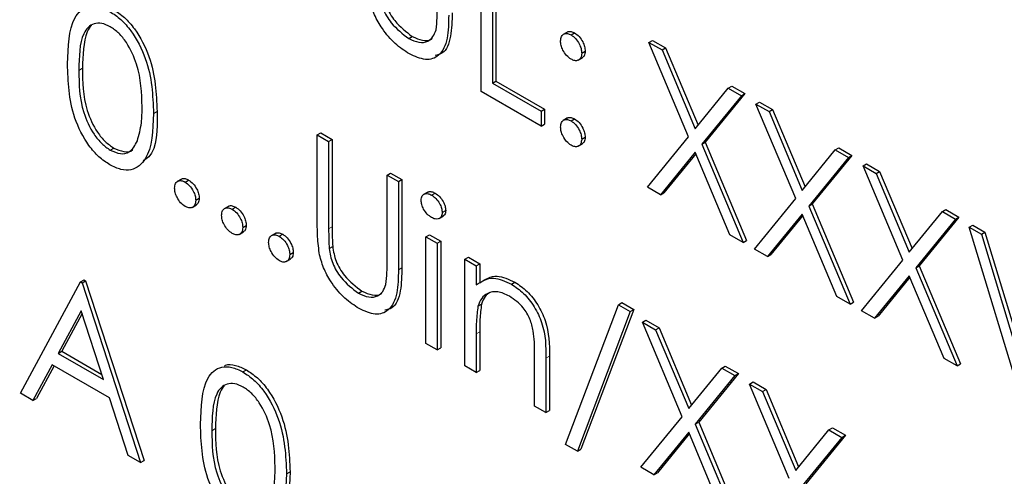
# Paper-space layout 'Blatt2' of a CAD drawing. Header units: millimetres. Extents: x 5 to 418, y 2 to 292.
# Tile 21 of 76: x 101.3 to 105.26, y 191.81 to 193.65. Entities that reach past the tile are written whole.
import ezdxf

# ---------------------------------------------------------------- set-up
doc = ezdxf.new("R2010")
doc.units = ezdxf.units.MM

psp = doc.layouts.new('Blatt2')

# ---------------------------------------------------------------- linework, layer by layer
at = {"color": 7, "linetype": 'Continuous', "lineweight": 25}
for p, q in [((103.1568, 193.3596), (103.1568, 193.9475)), ((103.2025, 193.9211), (103.2025, 193.3935)), ((103.2166, 193.9293), (103.2166, 193.4017)), ((103.5052, 193.5998), (103.4875, 193.5896)), ((103.519, 193.5876), (103.5332, 193.5958)), ((102.8655, 193.5729), (102.8796, 193.5811)), ((103.8323, 193.5575), (103.8465, 193.5657)), ((103.8323, 193.5575), (103.8851, 193.5271)), ((103.992, 193.1772), (103.8323, 193.5575)), ((103.8465, 193.5657), (103.8992, 193.5352)), ((103.5615, 193.5141), (103.5756, 193.5223)), ((103.8851, 193.5271), (103.8992, 193.5352)), ((103.8851, 193.5271), (104.0184, 193.2096)), ((103.8992, 193.5352), (104.0299, 193.2238)), ((103.5472, 193.4855), (103.5649, 193.4957)), ((103.2025, 193.3935), (103.2166, 193.4017)), ((103.2025, 193.3935), (103.3983, 193.2805)), ((103.2166, 193.4017), (103.4124, 193.2886)), ((103.3983, 193.2202), (103.1568, 193.3596)), ((104.0184, 193.2096), (104.1516, 193.3732)), ((104.2185, 193.3509), (104.0589, 193.155)), ((104.1516, 193.3732), (104.1658, 193.3813)), ((104.1516, 193.3732), (104.2044, 193.3427)), ((104.1658, 193.3813), (104.2185, 193.3509)), ((104.2044, 193.3427), (104.2185, 193.3509)), ((104.2044, 193.3427), (104.0448, 193.1468)), ((104.2631, 193.3088), (104.2773, 193.317)), ((104.2631, 193.3088), (104.3158, 193.2784)), ((104.4228, 192.9285), (104.2631, 193.3088)), ((104.2773, 193.317), (104.33, 193.2865)), ((101.8383, 193.2713), (101.8524, 193.2794)), ((103.3983, 193.2805), (103.4124, 193.2886)), ((103.3983, 193.2805), (103.3983, 193.2202)), ((103.4124, 193.2886), (103.4124, 193.2283)), ((104.3158, 193.2784), (104.33, 193.2865)), ((104.3158, 193.2784), (104.4491, 192.9609)), ((104.33, 193.2865), (104.4607, 192.9752)), ((103.3983, 193.2202), (103.4124, 193.2283)), ((103.505, 193.2532), (103.4873, 193.2429)), ((103.519, 193.2409), (103.5332, 193.2491)), ((102.4975, 193.1849), (102.5117, 193.1931)), ((102.5117, 193.1931), (102.5574, 193.1667)), ((102.4975, 193.1849), (102.5432, 193.1585)), ((102.4975, 192.8298), (102.4975, 193.1849)), ((102.5432, 193.1585), (102.5574, 193.1667)), ((102.5432, 193.1585), (102.5432, 192.8063)), ((102.5574, 193.1667), (102.5574, 192.8144)), ((103.547, 193.1388), (103.5647, 193.149)), ((103.5615, 193.1674), (103.5756, 193.1756)), ((103.8258, 192.9734), (103.992, 193.1772)), ((104.0448, 193.1468), (104.0589, 193.155)), ((104.0589, 193.155), (104.225, 192.7592)), ((101.6641, 193.1233), (101.6782, 193.1315)), ((104.0184, 193.1145), (103.8785, 192.9429)), ((104.1582, 192.7815), (104.0184, 193.1145)), ((104.0448, 193.1468), (104.2109, 192.751)), ((104.4491, 192.9609), (104.5824, 193.1245)), ((104.5824, 193.1245), (104.5966, 193.1326)), ((104.5824, 193.1245), (104.6352, 193.094)), ((104.5966, 193.1326), (104.6493, 193.1022)), ((104.0209, 193.1084), (103.8927, 192.9511)), ((104.6352, 193.094), (104.4756, 192.8981)), ((104.6493, 193.1022), (104.4897, 192.9063)), ((104.6352, 193.094), (104.6493, 193.1022)), ((102.7782, 193.0229), (102.7923, 193.031)), ((102.7923, 193.031), (102.838, 193.0047)), ((104.6939, 193.0601), (104.7081, 193.0683)), ((104.6939, 193.0601), (104.7466, 193.0297)), ((104.8536, 192.6798), (104.6939, 193.0601)), ((104.7081, 193.0683), (104.7608, 193.0378)), ((104.7466, 193.0297), (104.7608, 193.0378)), ((104.7466, 193.0297), (104.8799, 192.7122)), ((104.7608, 193.0378), (104.8915, 192.7265)), ((101.9515, 193.0068), (101.9338, 192.9966)), ((101.9656, 192.9945), (101.9797, 193.0027)), ((102.7782, 193.0229), (102.8239, 192.9965)), ((102.7782, 192.6706), (102.7782, 193.0229)), ((102.8239, 192.9965), (102.838, 193.0047)), ((102.8239, 192.9965), (102.8239, 192.6414)), ((102.838, 193.0047), (102.838, 192.6496)), ((102.9423, 192.9543), (102.9246, 192.9441)), ((103.8785, 192.9429), (103.8258, 192.9734)), ((103.8785, 192.9429), (103.8927, 192.9511)), ((102.008, 192.921), (102.0221, 192.9292)), ((102.9575, 192.942), (102.9716, 192.9501)), ((104.2566, 192.7247), (104.4228, 192.9285)), ((101.9936, 192.8925), (102.0113, 192.9027)), ((102.1408, 192.8975), (102.1231, 192.8873)), ((102.1549, 192.8853), (102.169, 192.8934)), ((103.0001, 192.8719), (103.0143, 192.8801)), ((104.4756, 192.8981), (104.4897, 192.9063)), ((104.4756, 192.8981), (104.6417, 192.5023)), ((104.4897, 192.9063), (104.6558, 192.5105)), ((104.8799, 192.7122), (105.0132, 192.8758)), ((105.0132, 192.8758), (105.0274, 192.8839)), ((105.0132, 192.8758), (105.066, 192.8453)), ((105.0274, 192.8839), (105.0801, 192.8535)), ((102.9875, 192.8473), (103.0051, 192.8575)), ((104.4491, 192.8658), (104.3093, 192.6942)), ((104.4517, 192.8597), (104.3235, 192.7024)), ((104.589, 192.5328), (104.4491, 192.8658)), ((105.066, 192.8453), (104.9063, 192.6494)), ((105.0801, 192.8535), (104.9205, 192.6576)), ((105.066, 192.8453), (105.0801, 192.8535)), ((102.1829, 192.7832), (102.2005, 192.7934)), ((102.1973, 192.8118), (102.2114, 192.8199)), ((105.1214, 192.8133), (105.1356, 192.8215)), ((105.1214, 192.8133), (105.1704, 192.785)), ((105.3368, 192.1011), (105.1214, 192.8133)), ((105.1356, 192.8215), (105.1845, 192.7932)), ((105.1704, 192.785), (105.1845, 192.7932)), ((105.1845, 192.7932), (105.3502, 192.2454)), ((102.3301, 192.7882), (102.3124, 192.778)), ((102.3441, 192.776), (102.3583, 192.7842)), ((102.9348, 192.7742), (102.949, 192.7823)), ((102.9348, 192.7742), (102.9805, 192.7478)), ((102.9348, 192.3445), (102.9348, 192.7742)), ((102.949, 192.7823), (102.9947, 192.7559)), ((102.9805, 192.7478), (102.9947, 192.7559)), ((102.9947, 192.7559), (102.9947, 192.3263)), ((104.2109, 192.751), (104.1582, 192.7815)), ((104.2109, 192.751), (104.225, 192.7592)), ((105.1704, 192.785), (105.3401, 192.2238)), ((102.5453, 192.7269), (102.5594, 192.7351)), ((102.9805, 192.7478), (102.9805, 192.3182)), ((104.3093, 192.6942), (104.2566, 192.7247)), ((102.3722, 192.6739), (102.3898, 192.6841)), ((102.3866, 192.7025), (102.4007, 192.7107)), ((103.0915, 192.6837), (103.1056, 192.6919)), ((103.0915, 192.6837), (103.1372, 192.6573)), ((103.0915, 192.2541), (103.0915, 192.6837)), ((103.1056, 192.6919), (103.1513, 192.6655)), ((104.3093, 192.6942), (104.3235, 192.7024)), ((104.6874, 192.476), (104.8536, 192.6798)), ((103.1372, 192.6573), (103.1513, 192.6655)), ((103.1372, 192.6573), (103.1372, 192.5799)), ((103.1513, 192.6655), (103.1513, 192.588)), ((104.9063, 192.6494), (104.9205, 192.6576)), ((104.9063, 192.6494), (105.0725, 192.2537)), ((104.9205, 192.6576), (105.0866, 192.2618)), ((101.5446, 192.5919), (101.5587, 192.6)), ((101.5511, 192.5881), (101.5652, 192.5963)), ((101.5587, 192.6), (101.5652, 192.5963)), ((101.5652, 192.5963), (101.8002, 191.8727)), ((104.8799, 192.6171), (104.7401, 192.4455)), ((104.8825, 192.611), (104.7543, 192.4537)), ((105.0198, 192.2841), (104.8799, 192.6171)), ((101.3031, 192.1434), (101.5446, 192.5919)), ((101.5446, 192.5919), (101.5511, 192.5881)), ((101.5511, 192.5881), (101.7861, 191.8645)), ((102.6632, 192.5466), (102.6773, 192.5548)), ((103.2787, 192.5832), (103.2929, 192.5913)), ((104.6417, 192.5023), (104.589, 192.5328)), ((101.5473, 192.4757), (101.4551, 192.3043)), ((101.6371, 192.1993), (101.5473, 192.4757)), ((103.1442, 192.4943), (103.1584, 192.5025)), ((103.4962, 191.9376), (103.7091, 192.5005)), ((103.7714, 192.4809), (103.5585, 191.9179)), ((103.7091, 192.5005), (103.7233, 192.5087)), ((103.7091, 192.5005), (103.7573, 192.4727)), ((103.7233, 192.5087), (103.7714, 192.4809)), ((103.7573, 192.4727), (103.7714, 192.4809)), ((104.6417, 192.5023), (104.6558, 192.5105)), ((104.7401, 192.4455), (104.6874, 192.476)), ((101.551, 192.4644), (101.4693, 192.3125)), ((103.7573, 192.4727), (103.5443, 191.9098)), ((103.8062, 192.4294), (103.8204, 192.4376)), ((103.8204, 192.4376), (103.8731, 192.4071)), ((104.7401, 192.4455), (104.7543, 192.4537)), ((103.8062, 192.4294), (103.8589, 192.399)), ((103.9659, 192.0491), (103.8062, 192.4294)), ((103.8589, 192.399), (103.8731, 192.4071)), ((103.8589, 192.399), (103.9922, 192.0815)), ((103.8731, 192.4071), (104.0038, 192.0958)), ((103.1372, 192.3831), (103.1372, 192.2277)), ((103.1513, 192.3912), (103.1513, 192.2359)), ((102.9805, 192.3182), (102.9348, 192.3445)), ((102.9805, 192.3182), (102.9947, 192.3263)), ((101.4551, 192.3043), (101.4693, 192.3125)), ((101.4551, 192.3043), (101.6371, 192.1993)), ((101.4693, 192.3125), (101.6305, 192.2194)), ((103.3722, 192.0921), (103.3722, 192.2942)), ((103.4179, 192.2851), (103.4179, 192.0657)), ((103.432, 192.2933), (103.432, 192.0739)), ((105.0725, 192.2537), (105.0198, 192.2841)), ((101.4303, 192.2583), (101.3529, 192.1146)), ((101.4378, 192.254), (101.3671, 192.1228)), ((101.6611, 192.1251), (101.4303, 192.2583)), ((102.1978, 192.2299), (102.2119, 192.238)), ((103.1372, 192.2277), (103.0915, 192.2541)), ((103.9922, 192.0815), (104.1255, 192.2451)), ((104.1255, 192.2451), (104.1397, 192.2532)), ((104.1255, 192.2451), (104.1783, 192.2146)), ((104.1397, 192.2532), (104.1924, 192.2228)), ((105.0725, 192.2537), (105.0866, 192.2618)), ((103.1372, 192.2277), (103.1513, 192.2359)), ((104.1783, 192.2146), (104.0187, 192.0187)), ((104.1924, 192.2228), (104.0328, 192.0269)), ((104.1783, 192.2146), (104.1924, 192.2228)), ((104.237, 192.1807), (104.2512, 192.1889)), ((104.237, 192.1807), (104.2897, 192.1503)), ((104.3967, 191.8005), (104.237, 192.1807)), ((104.2512, 192.1889), (104.3039, 192.1584)), ((104.2897, 192.1503), (104.3039, 192.1584)), ((104.3039, 192.1584), (104.4346, 191.8471)), ((101.3529, 192.1146), (101.3031, 192.1434)), ((101.3529, 192.1146), (101.3671, 192.1228)), ((101.7364, 191.8932), (101.6611, 192.1251)), ((104.2897, 192.1503), (104.423, 191.8328)), ((103.4179, 192.0657), (103.3722, 192.0921)), ((103.4179, 192.0657), (103.432, 192.0739)), ((103.7997, 191.8453), (103.9659, 192.0491)), ((104.0187, 192.0187), (104.0328, 192.0269)), ((104.0187, 192.0187), (104.1848, 191.623)), ((104.0328, 192.0269), (104.1989, 191.6311)), ((104.5563, 191.9964), (104.5705, 192.0045)), ((104.5705, 192.0045), (104.6232, 191.9741)), ((103.9922, 191.9864), (103.8524, 191.8148)), ((103.9948, 191.9803), (103.8666, 191.823)), ((104.1321, 191.6534), (103.9922, 191.9864)), ((104.423, 191.8328), (104.5563, 191.9964)), ((104.6091, 191.9659), (104.4494, 191.77)), ((104.6232, 191.9741), (104.4636, 191.7782)), ((104.5563, 191.9964), (104.6091, 191.9659)), ((104.6091, 191.9659), (104.6232, 191.9741)), ((103.5443, 191.9098), (103.4962, 191.9376)), ((101.7861, 191.8645), (101.7364, 191.8932)), ((103.5443, 191.9098), (103.5585, 191.9179)), ((101.7861, 191.8645), (101.8002, 191.8727)), ((103.8524, 191.8148), (103.7997, 191.8453)), ((102.3735, 191.8191), (102.3877, 191.8273)), ((103.8524, 191.8148), (103.8666, 191.823))]:
    psp.add_line(p, q, dxfattribs=at)
at = {"color": 7, "linetype": 'Continuous', "lineweight": 18}
for p, q in [((101.538, 193.4448), (101.5522, 193.453)), ((102.5432, 192.8063), (102.5574, 192.8144)), ((102.8239, 192.6414), (102.838, 192.6496)), ((103.1372, 192.3831), (103.1513, 192.3912)), ((103.4179, 192.2851), (103.432, 192.2933)), ((102.0733, 191.9927), (102.0874, 192.0009))]:
    psp.add_line(p, q, dxfattribs=at)
for centre, major_axis, ratio, start_param, end_param in [((372.0278, 363.2841), (379.9846, 5.8274), 0.587244, 3.834585, 4.001386), ((372.0278, 351.7967), (379.9866, -5.634), 0.567146, 3.873355, 3.997444)]:
    psp.add_ellipse(centre, major_axis=major_axis, ratio=ratio, start_param=start_param, end_param=end_param, dxfattribs=at)
at = {"color": 7, "linetype": 'Continuous', "lineweight": 25}
for points, knots in [([(87.3461, 211.6256), (88.1543, 211.1013), (90.4981, 209.581), (94.4492, 207.1006), (99.2284, 204.201), (104.0996, 201.3514), (109.0593, 198.5515), (114.1072, 195.8033), (117.9951, 193.7589), (120.198, 192.6299), (120.6706, 192.3876)], [0, 0, 0, 0, 0.0774167, 0.2244859, 0.3715556, 0.5186246, 0.6656928, 0.8127599, 0.959826, 1, 1, 1, 1]), ([(102.7476, 193.7532), (102.7508, 193.7334), (102.7573, 193.6938), (102.8009, 193.6224), (102.841, 193.5917), (102.8655, 193.5729)], [0, 0, 0, 0, 0.281057, 0.560821, 1, 1, 1, 1]), ([(102.7617, 193.7614), (102.765, 193.7416), (102.7714, 193.7019), (102.8151, 193.6305), (102.8551, 193.5999), (102.8796, 193.5811)], [0, 0, 0, 0, 0.281057, 0.560821, 1, 1, 1, 1]), ([(101.4923, 193.471), (101.4943, 193.54), (101.4968, 193.6265), (101.5442, 193.6874), (101.5773, 193.7034), (101.6179, 193.7036), (101.6477, 193.6892), (101.6626, 193.682)], [0, 0, 0, 0, 0.498702, 0.624177, 0.749467, 0.874745, 1, 1, 1, 1]), ([(102.868, 193.5112), (102.8487, 193.5239), (102.8101, 193.5492), (102.7614, 193.6065), (102.7257, 193.6683), (102.7145, 193.7074), (102.7089, 193.727)], [0, 0, 0, 0, 0.280221, 0.559914, 0.779952, 1, 1, 1, 1]), ([(101.6626, 193.682), (101.6775, 193.672), (101.7075, 193.6519), (101.7621, 193.5897), (101.831, 193.4519), (101.8354, 193.3435), (101.8383, 193.2713)], [0, 0, 0, 0, 0.1256, 0.251197, 0.500581, 1, 1, 1, 1]), ([(101.6767, 193.6902), (101.6917, 193.6801), (101.7217, 193.66), (101.7763, 193.5978), (101.8451, 193.46), (101.8495, 193.3517), (101.8524, 193.2794)], [0, 0, 0, 0, 0.1256, 0.251197, 0.500581, 1, 1, 1, 1]), ([(103.0262, 193.6678), (103.0258, 193.6353), (103.0249, 193.5706), (102.9942, 193.5015), (102.935, 193.4808), (102.8903, 193.5011), (102.868, 193.5112)], [0, 0, 0, 0, 0.281655, 0.560111, 0.78008, 1, 1, 1, 1]), ([(103.0404, 193.6759), (103.0397, 193.644), (103.0383, 193.5805), (103.0146, 193.5137), (102.9813, 193.507), (102.9714, 193.505)], [0, 0, 0, 0, 0.41567, 0.82662, 1, 1, 1, 1]), ([(102.9753, 193.6087), (102.9773, 193.6245), (102.9807, 193.6529), (102.9806, 193.6835), (102.9805, 193.697)], [0, 0, 0, 0, 0.559624, 1, 1, 1, 1]), ([(101.6641, 193.6208), (101.6524, 193.6262), (101.6291, 193.637), (101.5981, 193.6342), (101.5734, 193.6195), (101.5397, 193.5674), (101.5388, 193.4993), (101.538, 193.4448)], [0, 0, 0, 0, 0.125139, 0.250418, 0.375519, 0.500847, 1, 1, 1, 1]), ([(101.5894, 193.6261), (101.5892, 193.626), (101.5809, 193.6211), (101.5561, 193.572), (101.5539, 193.5059), (101.5522, 193.453)], [0, 0, 0, 0, 0.004517, 0.204302, 1, 1, 1, 1]), ([(101.7926, 193.2979), (101.7907, 193.3536), (101.7879, 193.437), (101.7402, 193.5453), (101.6991, 193.5964), (101.6757, 193.6127), (101.6641, 193.6208)], [0, 0, 0, 0, 0.500072, 0.749021, 0.874598, 1, 1, 1, 1]), ([(102.8655, 193.5729), (102.8795, 193.5666), (102.9076, 193.5539), (102.9415, 193.5591), (102.9647, 193.5785), (102.9718, 193.5986), (102.9753, 193.6087)], [0, 0, 0, 0, 0.279787, 0.559377, 0.779569, 1, 1, 1, 1]), ([(103.4766, 193.5631), (103.4774, 193.5699), (103.4789, 193.5834), (103.4904, 193.5927), (103.5043, 193.5945), (103.5141, 193.5899), (103.519, 193.5876)], [0, 0, 0, 0, 0.279585, 0.559454, 0.779697, 1, 1, 1, 1]), ([(103.5039, 193.5981), (103.5046, 193.5988), (103.5082, 193.6024), (103.5187, 193.6023), (103.5283, 193.598), (103.5332, 193.5958)], [0, 0, 0, 0, 0.111363, 0.55562, 1, 1, 1, 1]), ([(103.519, 193.5876), (103.5253, 193.5832), (103.5379, 193.5743), (103.5516, 193.5529), (103.5603, 193.5319), (103.5611, 193.5201), (103.5615, 193.5141)], [0, 0, 0, 0, 0.279602, 0.559212, 0.779475, 1, 1, 1, 1]), ([(103.5332, 193.5958), (103.5394, 193.5913), (103.552, 193.5824), (103.5657, 193.561), (103.5744, 193.5401), (103.5752, 193.5282), (103.5756, 193.5223)], [0, 0, 0, 0, 0.279602, 0.559212, 0.779475, 1, 1, 1, 1]), ([(102.8796, 193.5811), (102.8935, 193.575), (102.9211, 193.5629), (102.9489, 193.5638), (102.9585, 193.5725), (102.9594, 193.5734)], [0, 0, 0, 0, 0.4737919, 0.9472508, 1, 1, 1, 1]), ([(103.519, 193.4896), (103.5128, 193.4941), (103.5002, 193.503), (103.4864, 193.5244), (103.4779, 193.5453), (103.477, 193.5572), (103.4766, 193.5631)], [0, 0, 0, 0, 0.279647, 0.559299, 0.779615, 1, 1, 1, 1]), ([(103.5615, 193.5141), (103.5607, 193.5073), (103.5593, 193.4936), (103.5477, 193.4845), (103.5338, 193.4825), (103.524, 193.4873), (103.519, 193.4896)], [0, 0, 0, 0, 0.279517, 0.559326, 0.779544, 1, 1, 1, 1]), ([(103.5756, 193.5223), (103.575, 193.5153), (103.574, 193.5026), (103.5661, 193.4976), (103.5626, 193.4954)], [0, 0, 0, 0, 0.556603, 1, 1, 1, 1]), ([(101.6626, 193.0639), (101.6477, 193.0739), (101.618, 193.0939), (101.5639, 193.1558), (101.4971, 193.2932), (101.4942, 193.3998), (101.4923, 193.471)], [0, 0, 0, 0, 0.1255507, 0.25109, 0.5002501, 1, 1, 1, 1]), ([(101.538, 193.4448), (101.5384, 193.3897), (101.539, 193.3071), (101.5879, 193.1986), (101.6291, 193.1479), (101.6524, 193.1315), (101.6641, 193.1233)], [0, 0, 0, 0, 0.500291, 0.749086, 0.874606, 1, 1, 1, 1]), ([(101.5522, 193.453), (101.5526, 193.3978), (101.5531, 193.3152), (101.602, 193.2067), (101.6433, 193.156), (101.6666, 193.1397), (101.6782, 193.1315)], [0, 0, 0, 0, 0.500291, 0.749086, 0.874606, 1, 1, 1, 1]), ([(101.8383, 193.2713), (101.8354, 193.2024), (101.8312, 193.099), (101.762, 193.0415), (101.7075, 193.0422), (101.6775, 193.0567), (101.6626, 193.0639)], [0, 0, 0, 0, 0.499407, 0.748743, 0.874372, 1, 1, 1, 1]), ([(101.7733, 193.1612), (101.7798, 193.1846), (101.7914, 193.2263), (101.7922, 193.276), (101.7926, 193.2979)], [0, 0, 0, 0, 0.559599, 1, 1, 1, 1]), ([(101.8524, 193.2794), (101.8531, 193.2054), (101.8538, 193.117), (101.8049, 193.0849), (101.797, 193.0797)], [0, 0, 0, 0, 0.8382498, 1, 1, 1, 1]), ([(103.4766, 193.2164), (103.4773, 193.2232), (103.4788, 193.2368), (103.4903, 193.2461), (103.5043, 193.2479), (103.5141, 193.2432), (103.519, 193.2409)], [0, 0, 0, 0, 0.279576, 0.559284, 0.779552, 1, 1, 1, 1]), ([(103.5037, 193.2514), (103.5045, 193.2522), (103.5081, 193.2558), (103.5187, 193.2557), (103.5283, 193.2513), (103.5332, 193.2491)], [0, 0, 0, 0, 0.1165381, 0.5580897, 1, 1, 1, 1]), ([(103.519, 193.2409), (103.5253, 193.2365), (103.5379, 193.2276), (103.5516, 193.2062), (103.5603, 193.1852), (103.5611, 193.1733), (103.5615, 193.1674)], [0, 0, 0, 0, 0.279602, 0.559212, 0.779475, 1, 1, 1, 1]), ([(103.5332, 193.2491), (103.5394, 193.2446), (103.552, 193.2357), (103.5657, 193.2143), (103.5744, 193.1933), (103.5752, 193.1815), (103.5756, 193.1756)], [0, 0, 0, 0, 0.279602, 0.559212, 0.779475, 1, 1, 1, 1]), ([(103.519, 193.1429), (103.5128, 193.1474), (103.5003, 193.1564), (103.4865, 193.1777), (103.478, 193.1986), (103.4771, 193.2105), (103.4766, 193.2164)], [0, 0, 0, 0, 0.2795812, 0.5591432, 0.7795754, 1, 1, 1, 1]), ([(101.6641, 193.1233), (101.678, 193.1173), (101.7058, 193.1053), (101.7488, 193.1141), (101.764, 193.1433), (101.7733, 193.1612)], [0, 0, 0, 0, 0.280257, 0.560781, 1, 1, 1, 1]), ([(103.5615, 193.1674), (103.5607, 193.1606), (103.5592, 193.147), (103.5476, 193.1378), (103.5338, 193.1359), (103.5239, 193.1406), (103.519, 193.1429)], [0, 0, 0, 0, 0.2794691, 0.5593578, 0.7796739, 1, 1, 1, 1]), ([(103.5756, 193.1756), (103.575, 193.1686), (103.5739, 193.156), (103.566, 193.151), (103.5625, 193.1487)], [0, 0, 0, 0, 0.5544413, 1, 1, 1, 1]), ([(101.6782, 193.1315), (101.6918, 193.126), (101.719, 193.115), (101.7468, 193.1149), (101.7542, 193.1249), (101.7544, 193.1252)], [0, 0, 0, 0, 0.492383, 0.985234, 1, 1, 1, 1]), ([(101.9231, 192.97), (101.9239, 192.9768), (101.9254, 192.9904), (101.9369, 192.9998), (101.9508, 193.0016), (101.9606, 192.9969), (101.9656, 192.9945)], [0, 0, 0, 0, 0.279576, 0.559284, 0.779552, 1, 1, 1, 1]), ([(101.9502, 193.005), (101.951, 193.0058), (101.9546, 193.0095), (101.9652, 193.0094), (101.9749, 193.0049), (101.9797, 193.0027)], [0, 0, 0, 0, 0.116538, 0.55809, 1, 1, 1, 1]), ([(101.9656, 192.9945), (101.9718, 192.9901), (101.9844, 192.9812), (101.9981, 192.9598), (102.0068, 192.9388), (102.0076, 192.927), (102.008, 192.921)], [0, 0, 0, 0, 0.279602, 0.559212, 0.779475, 1, 1, 1, 1]), ([(101.9797, 193.0027), (101.986, 192.9983), (101.9985, 192.9894), (102.0123, 192.968), (102.021, 192.947), (102.0217, 192.9351), (102.0221, 192.9292)], [0, 0, 0, 0, 0.279602, 0.559212, 0.779475, 1, 1, 1, 1]), ([(101.9656, 192.8965), (101.9593, 192.901), (101.9468, 192.91), (101.933, 192.9313), (101.9245, 192.9522), (101.9236, 192.9641), (101.9231, 192.97)], [0, 0, 0, 0, 0.279581, 0.559143, 0.779575, 1, 1, 1, 1]), ([(102.9412, 192.9522), (102.9425, 192.9534), (102.9467, 192.9572), (102.9576, 192.9568), (102.967, 192.9524), (102.9716, 192.9501)], [0, 0, 0, 0, 0.183763, 0.591888, 1, 1, 1, 1]), ([(102.008, 192.921), (102.0073, 192.9143), (102.0058, 192.9007), (101.9942, 192.8914), (101.9803, 192.8896), (101.9705, 192.8942), (101.9656, 192.8965)], [0, 0, 0, 0, 0.279469, 0.559358, 0.779674, 1, 1, 1, 1]), ([(102.0221, 192.9292), (102.0215, 192.9222), (102.0204, 192.9096), (102.0125, 192.9046), (102.009, 192.9024)], [0, 0, 0, 0, 0.554441, 1, 1, 1, 1]), ([(102.9153, 192.9209), (102.9161, 192.9274), (102.9178, 192.9403), (102.9297, 192.948), (102.9433, 192.9489), (102.9528, 192.9443), (102.9575, 192.942)], [0, 0, 0, 0, 0.279289, 0.558897, 0.779452, 1, 1, 1, 1]), ([(102.9575, 192.8515), (102.9515, 192.8557), (102.9396, 192.8641), (102.9258, 192.8838), (102.9168, 192.9037), (102.9158, 192.9152), (102.9153, 192.9209)], [0, 0, 0, 0, 0.279784, 0.559698, 0.779921, 1, 1, 1, 1]), ([(102.9575, 192.942), (102.9635, 192.9378), (102.9756, 192.9294), (102.9896, 192.9095), (102.9986, 192.8892), (102.9996, 192.8777), (103.0001, 192.8719)], [0, 0, 0, 0, 0.279869, 0.559866, 0.779911, 1, 1, 1, 1]), ([(102.9716, 192.9501), (102.9777, 192.9459), (102.9898, 192.9375), (103.0037, 192.9176), (103.0128, 192.8974), (103.0138, 192.8859), (103.0143, 192.8801)], [0, 0, 0, 0, 0.279869, 0.559866, 0.779911, 1, 1, 1, 1]), ([(102.1124, 192.8608), (102.1132, 192.8676), (102.1147, 192.8811), (102.1262, 192.8905), (102.1401, 192.8923), (102.1499, 192.8876), (102.1549, 192.8853)], [0, 0, 0, 0, 0.279576, 0.559284, 0.779552, 1, 1, 1, 1]), ([(102.1395, 192.8957), (102.1403, 192.8965), (102.1439, 192.9002), (102.1545, 192.9001), (102.1642, 192.8956), (102.169, 192.8934)], [0, 0, 0, 0, 0.116538, 0.55809, 1, 1, 1, 1]), ([(102.1549, 192.8853), (102.1611, 192.8808), (102.1737, 192.8719), (102.1874, 192.8505), (102.1961, 192.8295), (102.1969, 192.8177), (102.1973, 192.8118)], [0, 0, 0, 0, 0.279602, 0.559212, 0.779475, 1, 1, 1, 1]), ([(102.169, 192.8934), (102.1753, 192.889), (102.1878, 192.8801), (102.2015, 192.8587), (102.2103, 192.8377), (102.211, 192.8259), (102.2114, 192.8199)], [0, 0, 0, 0, 0.279602, 0.559212, 0.779475, 1, 1, 1, 1]), ([(103.0001, 192.8719), (102.9992, 192.8655), (102.9975, 192.8526), (102.9853, 192.8454), (102.9717, 192.8445), (102.9622, 192.8492), (102.9575, 192.8515)], [0, 0, 0, 0, 0.27916, 0.558862, 0.779356, 1, 1, 1, 1]), ([(103.0143, 192.8801), (103.0136, 192.8734), (103.0125, 192.8626), (103.0054, 192.859), (103.0027, 192.8576)], [0, 0, 0, 0, 0.622941, 1, 1, 1, 1]), ([(102.1549, 192.7873), (102.1486, 192.7918), (102.1361, 192.8008), (102.1223, 192.822), (102.1138, 192.843), (102.1129, 192.8548), (102.1124, 192.8608)], [0, 0, 0, 0, 0.279581, 0.559143, 0.779575, 1, 1, 1, 1]), ([(102.1973, 192.8118), (102.1965, 192.805), (102.1951, 192.7914), (102.1835, 192.7822), (102.1696, 192.7803), (102.1598, 192.785), (102.1549, 192.7873)], [0, 0, 0, 0, 0.279469, 0.559358, 0.779674, 1, 1, 1, 1]), ([(102.2114, 192.8199), (102.2108, 192.8129), (102.2097, 192.8003), (102.2018, 192.7953), (102.1983, 192.7931)], [0, 0, 0, 0, 0.554441, 1, 1, 1, 1]), ([(102.5066, 192.7007), (102.5033, 192.7255), (102.4975, 192.7699), (102.4975, 192.8115), (102.4975, 192.8298)], [0, 0, 0, 0, 0.559499, 1, 1, 1, 1]), ([(102.5432, 192.8063), (102.5432, 192.7917), (102.5431, 192.7656), (102.5446, 192.7387), (102.5453, 192.7269)], [0, 0, 0, 0, 0.560124, 1, 1, 1, 1]), ([(102.5574, 192.8144), (102.5573, 192.7998), (102.5572, 192.7738), (102.5587, 192.7469), (102.5594, 192.7351)], [0, 0, 0, 0, 0.560124, 1, 1, 1, 1]), ([(102.3017, 192.7515), (102.3025, 192.7583), (102.3039, 192.7719), (102.3155, 192.7812), (102.3294, 192.783), (102.3392, 192.7783), (102.3441, 192.776)], [0, 0, 0, 0, 0.279576, 0.559284, 0.779552, 1, 1, 1, 1]), ([(102.3288, 192.7865), (102.3296, 192.7872), (102.3332, 192.7909), (102.3438, 192.7908), (102.3534, 192.7864), (102.3583, 192.7842)], [0, 0, 0, 0, 0.116538, 0.55809, 1, 1, 1, 1]), ([(102.3441, 192.776), (102.3504, 192.7715), (102.363, 192.7627), (102.3767, 192.7412), (102.3854, 192.7203), (102.3862, 192.7084), (102.3866, 192.7025)], [0, 0, 0, 0, 0.279602, 0.559212, 0.779475, 1, 1, 1, 1]), ([(102.3583, 192.7842), (102.3646, 192.7797), (102.3771, 192.7708), (102.3908, 192.7494), (102.3995, 192.7284), (102.4003, 192.7166), (102.4007, 192.7107)], [0, 0, 0, 0, 0.279602, 0.559212, 0.779475, 1, 1, 1, 1]), ([(102.3441, 192.678), (102.3379, 192.6825), (102.3254, 192.6915), (102.3116, 192.7128), (102.3031, 192.7337), (102.3022, 192.7456), (102.3017, 192.7515)], [0, 0, 0, 0, 0.279581, 0.559143, 0.779575, 1, 1, 1, 1]), ([(102.5453, 192.7269), (102.5485, 192.707), (102.555, 192.6674), (102.5986, 192.596), (102.6387, 192.5653), (102.6632, 192.5466)], [0, 0, 0, 0, 0.281057, 0.560821, 1, 1, 1, 1]), ([(102.5594, 192.7351), (102.5626, 192.7152), (102.5691, 192.6756), (102.6127, 192.6042), (102.6528, 192.5735), (102.6773, 192.5548)], [0, 0, 0, 0, 0.281057, 0.560821, 1, 1, 1, 1]), ([(102.3866, 192.7025), (102.3858, 192.6957), (102.3843, 192.6821), (102.3728, 192.6729), (102.3589, 192.671), (102.3491, 192.6757), (102.3441, 192.678)], [0, 0, 0, 0, 0.279469, 0.559358, 0.779674, 1, 1, 1, 1]), ([(102.4007, 192.7107), (102.4001, 192.7037), (102.399, 192.6911), (102.3911, 192.6861), (102.3876, 192.6838)], [0, 0, 0, 0, 0.554441, 1, 1, 1, 1]), ([(102.6657, 192.4848), (102.6464, 192.4975), (102.6077, 192.5229), (102.559, 192.5802), (102.5233, 192.6419), (102.5122, 192.6811), (102.5066, 192.7007)], [0, 0, 0, 0, 0.280221, 0.559914, 0.779952, 1, 1, 1, 1]), ([(102.8239, 192.6414), (102.8235, 192.6089), (102.8226, 192.5443), (102.7919, 192.4752), (102.7326, 192.4545), (102.688, 192.4747), (102.6657, 192.4848)], [0, 0, 0, 0, 0.281655, 0.560111, 0.78008, 1, 1, 1, 1]), ([(102.838, 192.6496), (102.8373, 192.6176), (102.836, 192.5541), (102.8123, 192.4874), (102.7789, 192.4806), (102.7691, 192.4786)], [0, 0, 0, 0, 0.41567, 0.82662, 1, 1, 1, 1]), ([(102.773, 192.5824), (102.7749, 192.5982), (102.7784, 192.6265), (102.7782, 192.6571), (102.7782, 192.6706)], [0, 0, 0, 0, 0.559624, 1, 1, 1, 1]), ([(103.1372, 192.5799), (103.1589, 192.5943), (103.1977, 192.6203), (103.254, 192.5945), (103.2787, 192.5832)], [0, 0, 0, 0, 0.559141, 1, 1, 1, 1]), ([(103.1513, 192.588), (103.173, 192.6025), (103.2119, 192.6284), (103.2681, 192.6027), (103.2929, 192.5913)], [0, 0, 0, 0, 0.559141, 1, 1, 1, 1]), ([(102.6632, 192.5466), (102.6772, 192.5402), (102.7053, 192.5275), (102.7392, 192.5328), (102.7624, 192.5521), (102.7694, 192.5723), (102.773, 192.5824)], [0, 0, 0, 0, 0.279787, 0.559377, 0.779569, 1, 1, 1, 1]), ([(102.6773, 192.5548), (102.6911, 192.5487), (102.7188, 192.5366), (102.7466, 192.5375), (102.7561, 192.5462), (102.7571, 192.547)], [0, 0, 0, 0, 0.473792, 0.947251, 1, 1, 1, 1]), ([(103.2708, 192.535), (103.2547, 192.5424), (103.2224, 192.5571), (103.1845, 192.5488), (103.157, 192.5284), (103.1485, 192.5057), (103.1442, 192.4943)], [0, 0, 0, 0, 0.279553, 0.559373, 0.779703, 1, 1, 1, 1]), ([(103.2787, 192.5832), (103.2954, 192.5719), (103.3288, 192.5492), (103.3726, 192.493), (103.417, 192.3987), (103.4175, 192.3319), (103.4179, 192.2851)], [0, 0, 0, 0, 0.187021, 0.37389, 0.56061, 1, 1, 1, 1]), ([(103.2929, 192.5913), (103.3096, 192.58), (103.3429, 192.5574), (103.3867, 192.5012), (103.4311, 192.4069), (103.4316, 192.3401), (103.432, 192.2933)], [0, 0, 0, 0, 0.187021, 0.37389, 0.56061, 1, 1, 1, 1]), ([(103.193, 192.55), (103.1858, 192.5454), (103.1699, 192.5352), (103.1625, 192.5141), (103.1584, 192.5025)], [0, 0, 0, 0, 0.449857, 1, 1, 1, 1]), ([(103.3668, 192.395), (103.3631, 192.4108), (103.3558, 192.4423), (103.3227, 192.499), (103.2905, 192.5214), (103.2708, 192.535)], [0, 0, 0, 0, 0.281192, 0.561331, 1, 1, 1, 1]), ([(103.1442, 192.4943), (103.1417, 192.4744), (103.1371, 192.4387), (103.1372, 192.4001), (103.1372, 192.3831)], [0, 0, 0, 0, 0.559658, 1, 1, 1, 1]), ([(103.1584, 192.5025), (103.1558, 192.4825), (103.1513, 192.4469), (103.1513, 192.4082), (103.1513, 192.3912)], [0, 0, 0, 0, 0.559658, 1, 1, 1, 1]), ([(103.3722, 192.2942), (103.3723, 192.3125), (103.3724, 192.3451), (103.3685, 192.3798), (103.3668, 192.395)], [0, 0, 0, 0, 0.560255, 1, 1, 1, 1]), ([(102.0276, 192.0189), (102.0295, 192.0879), (102.032, 192.1744), (102.0795, 192.2353), (102.1125, 192.2513), (102.1531, 192.2514), (102.1829, 192.237), (102.1978, 192.2299)], [0, 0, 0, 0, 0.498702, 0.624177, 0.749467, 0.874745, 1, 1, 1, 1]), ([(102.1239, 192.2549), (102.1252, 192.2555), (102.1373, 192.2617), (102.1678, 192.2587), (102.1972, 192.2449), (102.2119, 192.238)], [0, 0, 0, 0, 0.057969, 0.529028, 1, 1, 1, 1]), ([(102.2119, 192.238), (102.2269, 192.228), (102.2569, 192.2079), (102.3115, 192.1457), (102.3803, 192.0079), (102.3847, 191.8996), (102.3877, 191.8273)], [0, 0, 0, 0, 0.1256, 0.251197, 0.500581, 1, 1, 1, 1]), ([(102.1978, 192.2299), (102.2128, 192.2198), (102.2427, 192.1997), (102.2974, 192.1375), (102.3662, 191.9997), (102.3706, 191.8914), (102.3735, 191.8191)], [0, 0, 0, 0, 0.1256, 0.251197, 0.500581, 1, 1, 1, 1]), ([(102.1993, 192.1687), (102.1876, 192.1741), (102.1643, 192.1849), (102.1333, 192.1821), (102.1086, 192.1674), (102.0749, 192.1153), (102.074, 192.0471), (102.0733, 191.9927)], [0, 0, 0, 0, 0.125139, 0.250418, 0.375519, 0.500847, 1, 1, 1, 1]), ([(102.1246, 192.174), (102.1245, 192.1739), (102.1161, 192.1689), (102.0913, 192.1199), (102.0891, 192.0538), (102.0874, 192.0009)], [0, 0, 0, 0, 0.004517, 0.204302, 1, 1, 1, 1]), ([(102.3278, 191.8458), (102.3259, 191.9014), (102.3231, 191.9848), (102.2755, 192.0931), (102.2343, 192.1442), (102.211, 192.1605), (102.1993, 192.1687)], [0, 0, 0, 0, 0.500072, 0.749021, 0.874598, 1, 1, 1, 1]), ([(102.1978, 191.6118), (102.1829, 191.6218), (102.1532, 191.6417), (102.0992, 191.7037), (102.0323, 191.8411), (102.0295, 191.9477), (102.0276, 192.0189)], [0, 0, 0, 0, 0.125551, 0.25109, 0.50025, 1, 1, 1, 1]), ([(102.0874, 192.0009), (102.0878, 191.9457), (102.0883, 191.8631), (102.1372, 191.7546), (102.1785, 191.7039), (102.2018, 191.6875), (102.2135, 191.6794)], [0, 0, 0, 0, 0.500291, 0.749086, 0.874606, 1, 1, 1, 1]), ([(102.0733, 191.9927), (102.0736, 191.9375), (102.0742, 191.8549), (102.1231, 191.7464), (102.1644, 191.6957), (102.1877, 191.6794), (102.1993, 191.6712)], [0, 0, 0, 0, 0.500291, 0.749086, 0.874606, 1, 1, 1, 1]), ([(102.3085, 191.7091), (102.315, 191.7324), (102.3266, 191.7742), (102.3275, 191.8239), (102.3278, 191.8458)], [0, 0, 0, 0, 0.559599, 1, 1, 1, 1]), ([(102.3735, 191.8191), (102.3707, 191.7502), (102.3664, 191.6469), (102.2972, 191.5894), (102.2427, 191.5901), (102.2128, 191.6046), (102.1978, 191.6118)], [0, 0, 0, 0, 0.499407, 0.748743, 0.874372, 1, 1, 1, 1]), ([(102.3877, 191.8273), (102.3862, 191.7556), (102.384, 191.6512), (102.3213, 191.6155), (102.3017, 191.6044)], [0, 0, 0, 0, 0.68684, 1, 1, 1, 1])]:
    psp.add_open_spline(points, degree=3, knots=knots, dxfattribs=at)

doc.saveas('drawing.dxf')
